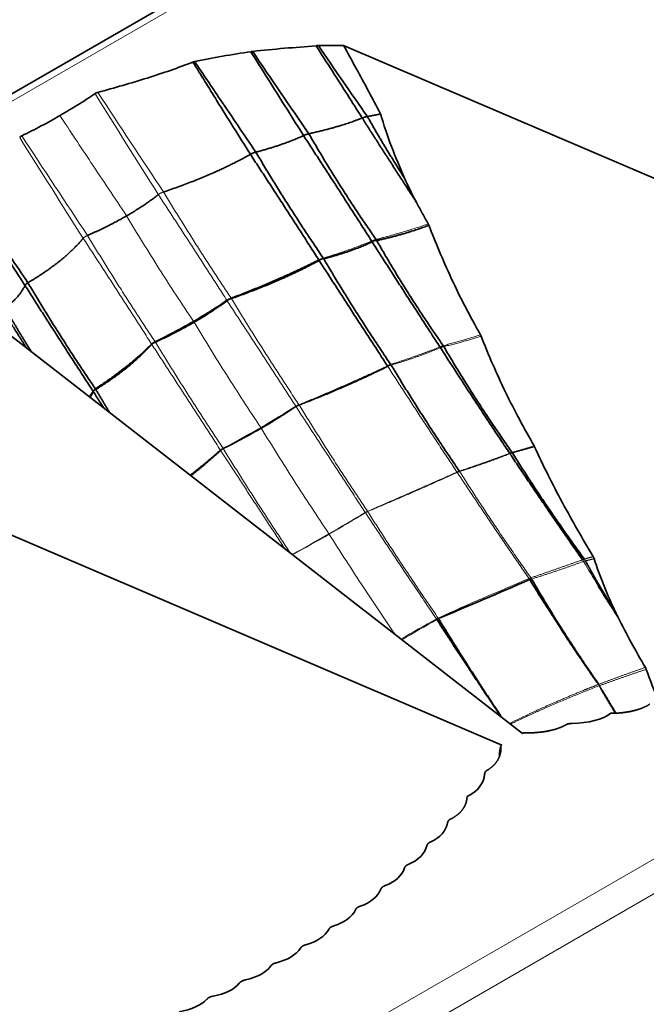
# Model space of a CAD drawing. Header units: millimetres. Extents: x 7 to 415, y 7 to 290.
# Tile 67 of 86: x 330.83 to 336.68, y 83.88 to 93.08. Entities that reach past the tile are written whole.
import ezdxf

# ---------------------------------------------------------------- set-up
doc = ezdxf.new("R2010")
doc.units = ezdxf.units.MM
doc.layers.add('Sichtbar (ISO)', color=7, linetype='Continuous', lineweight=35)
doc.layers.add('Sichtbar schmal (ISO)', color=7, linetype='Continuous', lineweight=18)

msp = doc.modelspace()

# ---------------------------------------------------------------- linework, layer by layer
at = {"layer": 'Sichtbar (ISO)'}
for p, q in [((392.456, 128.0086), (286.6729, 66.9346)), ((333.8522, 92.8377), (341.2005, 89.6876)), ((330.0665, 90.652), (335.5226, 86.4095)), ((327.9832, 89.4492), (335.3315, 86.2991)), ((335.1248, 87.6604), (335.1248, 87.6604)), ((335.5331, 86.4155), (335.5226, 86.4095)), ((335.321, 86.2931), (335.3315, 86.2991)), ((335.321, 86.2931), (335.321, 86.2898))]:
    msp.add_line(p, q, dxfattribs=at)
for centre, major_axis, ratio, start_param, end_param in [((335.0992, 90.6636), (-0.7184, 1.1086), 0.093519, 0.509798, 0.819444), ((346.9546, 96.0148), (32.5884, 15.25), 0.077658, 4.29211, 4.320121), ((342.4492, 84.6104), (-5.6882, 4.2637), 0.413876, 0.551515, 0.621946), ((335.8214, 86.7955), (-0.6019, 0.0877), 0.464499, 1.915942, 2.703915), ((334.6629, 86.1267), (-0.4996, 0.1399), 0.638448, 2.489402, 3.277374), ((334.3055, 85.6918), (-0.5163, 0.1268), 0.619206, 2.484617, 3.174735), ((334.1099, 85.4847), (-0.5215, 0.1192), 0.610703, 2.439828, 3.124599), ((333.9005, 85.2857), (-0.527, 0.1125), 0.601505, 2.39625, 3.076434), ((333.6777, 85.0946), (-0.5327, 0.1067), 0.591767, 2.353834, 3.030203), ((333.4413, 84.9113), (-0.5385, 0.1018), 0.581607, 2.312566, 2.985989), ((333.1914, 84.7359), (-0.5444, 0.0977), 0.571129, 2.272418, 2.943836), ((332.9282, 84.5684), (-0.5504, 0.0943), 0.560427, 2.233355, 2.903752), ((332.6514, 84.4086), (0.5564, -0.0917), 0.549578, 5.337259, 6.007655), ((332.3612, 84.2566), (0.5624, -0.0897), 0.538663, 5.300217, 5.971635), ((332.0574, 84.1123), (0.5685, -0.0884), 0.527737, 5.264152, 5.937575)]:
    msp.add_ellipse(centre, major_axis=major_axis, ratio=ratio, start_param=start_param, end_param=end_param, dxfattribs=at)
for points, knots in [([(333.0041, 92.7809), (333.1021, 92.7926), (333.2016, 92.8018), (333.3982, 92.8183), (333.4967, 92.8258), (333.5953, 92.8341)], [-0.06012104, -0.06012104, -0.06012104, -0.06012104, -0.02989562, -0.02989562, 0, 0, 0, 0]), ([(333.5953, 92.8341), (333.5988, 92.8346), (333.6025, 92.8349), (333.6099, 92.8353), (333.6137, 92.8354), (333.6175, 92.8354)], [-0.002240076, -0.002240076, -0.002240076, -0.002240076, -0.001141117, -0.001141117, 0, 0, 0, 0]), ([(333.5953, 92.8341), (333.6464, 92.7545), (333.6975, 92.6748), (333.8414, 92.4499), (333.9341, 92.3045), (334.0264, 92.1591)], [-0.08048799, -0.08048799, -0.08048799, -0.08048799, -0.05197876, -0.05197876, 0, 0, 0, 0]), ([(333.6175, 92.8354), (333.6617, 92.8363), (333.7061, 92.8369), (333.7843, 92.8375), (333.8183, 92.8376), (333.8522, 92.8377)], [-0.0266442, -0.0266442, -0.0266442, -0.0266442, -0.01336919, -0.01336919, -0.00318637, -0.00318637, -0.00318637, -0.00318637]), ([(334.1976, 92.1965), (334.1242, 92.3377), (334.0449, 92.4851), (333.9281, 92.6996), (333.8927, 92.764), (333.8522, 92.8377)], [0, 0, 0, 0, 0.04806119, 0.04806119, 0.07488068, 0.07488068, 0.07488068, 0.07488068]), ([(332.462, 92.6862), (332.547, 92.7051), (332.6333, 92.7213), (332.8085, 92.7513), (332.8998, 92.7653), (332.9861, 92.7784)], [-0.05336849, -0.05336849, -0.05336849, -0.05336849, -0.0267651, -0.0267651, 0, 0, 0, 0]), ([(332.9861, 92.7784), (332.9889, 92.779), (332.9919, 92.7795), (332.9979, 92.7803), (333.001, 92.7807), (333.0041, 92.7809)], [-0.001854, -0.001854, -0.001854, -0.001854, -0.000940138, -0.000940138, 0, 0, 0, 0]), ([(332.9861, 92.7784), (333.0475, 92.681), (333.1088, 92.5836), (333.273, 92.3225), (333.3757, 92.1588), (333.4783, 91.9951)], [-0.09289361, -0.09289361, -0.09289361, -0.09289361, -0.0582404, -0.0582404, 0, 0, 0, 0]), ([(331.5573, 92.3984), (331.7132, 92.4407), (331.8673, 92.4848), (332.1653, 92.5788), (332.3071, 92.6278), (332.4459, 92.6816)], [-0.1018724, -0.1018724, -0.1018724, -0.1018724, -0.0501361, -0.0501361, 0, 0, 0, 0]), ([(332.4459, 92.6816), (332.4483, 92.6826), (332.4508, 92.6835), (332.4562, 92.685), (332.4591, 92.6857), (332.462, 92.6862)], [-0.001802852, -0.001802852, -0.001802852, -0.001802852, -0.000918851, -0.000918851, 0, 0, 0, 0]), ([(332.4459, 92.6816), (332.52, 92.5611), (332.5944, 92.4408), (332.7728, 92.1534), (332.8772, 91.9865), (332.9821, 91.82)], [-0.1018463, -0.1018463, -0.1018463, -0.1018463, -0.0592709, -0.0592709, 0, 0, 0, 0]), ([(332.462, 92.6862), (332.5413, 92.5682), (332.6207, 92.4503), (332.8111, 92.1682), (332.9221, 92.004), (333.0334, 91.8401)], [0.0163333, 0.0163333, 0.0163333, 0.0163333, 0.0590689, 0.0590689, 0.1186889, 0.1186889, 0.1186889, 0.1186889]), ([(331.2033, 92.1814), (331.2603, 92.2143), (331.316, 92.2478), (331.4253, 92.3164), (331.4786, 92.3513), (331.531, 92.3868)], [-0.0484354, -0.0484354, -0.0484354, -0.0484354, -0.02423798, -0.02423798, 0, 0, 0, 0]), ([(331.531, 92.3868), (331.5345, 92.3893), (331.5385, 92.3915), (331.5474, 92.3954), (331.5522, 92.397), (331.5573, 92.3984)], [-0.003359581, -0.003359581, -0.003359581, -0.003359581, -0.001690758, -0.001690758, 0, 0, 0, 0]), ([(331.2033, 92.1814), (331.1463, 92.1484), (331.0882, 92.1163), (330.9694, 92.0532), (330.909, 92.0224), (330.8475, 91.9922)], [-0.0484354, -0.0484354, -0.0484354, -0.0484354, -0.02423798, -0.02423798, 0, 0, 0, 0]), ([(334.4216, 91.5984), (334.3788, 91.6958), (334.3376, 91.7938), (334.2618, 91.9929), (334.2272, 92.0939), (334.1976, 92.1965)], [0, 0, 0, 0, 0.03197268, 0.03197268, 0.06404415, 0.06404415, 0.06404415, 0.06404415]), ([(330.8475, 91.9922), (330.8432, 91.9901), (330.8394, 91.9878), (330.8326, 91.9827), (330.8298, 91.9799), (330.8274, 91.977)], [-0.003359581, -0.003359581, -0.003359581, -0.003359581, -0.001690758, -0.001690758, 0, 0, 0, 0]), ([(330.3289, 91.4547), (330.4045, 91.3345), (330.4803, 91.2145), (330.6627, 90.9278), (330.7695, 90.7612), (330.8769, 90.5951)], [0.0163333, 0.0163333, 0.0163333, 0.0163333, 0.0590689, 0.0590689, 0.1186889, 0.1186889, 0.1186889, 0.1186889]), ([(330.3368, 91.4639), (330.4156, 91.3461), (330.4944, 91.2284), (330.6834, 90.947), (330.7937, 90.7835), (330.9042, 90.6203)], [-0.1018463, -0.1018463, -0.1018463, -0.1018463, -0.0592709, -0.0592709, 0, 0, 0, 0]), ([(334.643, 91.169), (334.6243, 91.2025), (334.6058, 91.236), (334.5691, 91.3034), (334.551, 91.3372), (334.533, 91.3712)], [0, 0, 0, 0, 0.01160688, 0.01160688, 0.02322044, 0.02322044, 0.02322044, 0.02322044]), ([(334.6486, 91.1572), (334.6478, 91.1593), (334.647, 91.1613), (334.6451, 91.1652), (334.6441, 91.1671), (334.643, 91.169)], [0, 0, 0, 0, 0.000656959, 0.000656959, 0.001313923, 0.001313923, 0.001313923, 0.001313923]), ([(335.1312, 90.1341), (335.0331, 90.3054), (334.943, 90.4791), (334.7751, 90.8412), (334.7098, 91.002), (334.6486, 91.1572)], [0, 0, 0, 0, 0.0598344, 0.0598344, 0.1191258, 0.1191258, 0.1191258, 0.1191258]), ([(335.1372, 90.1214), (335.1364, 90.1236), (335.1355, 90.1258), (335.1334, 90.13), (335.1323, 90.1321), (335.1312, 90.1341)], [0, 0, 0, 0, 0.0007072, 0.0007072, 0.001414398, 0.001414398, 0.001414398, 0.001414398]), ([(335.6321, 89.096), (335.538, 89.2598), (335.4486, 89.4267), (335.2821, 89.7694), (335.2071, 89.9409), (335.1372, 90.1214)], [0, 0, 0, 0, 0.0572748, 0.0572748, 0.1146286, 0.1146286, 0.1146286, 0.1146286]), ([(335.6363, 89.0879), (335.6357, 89.0893), (335.635, 89.0906), (335.6336, 89.0933), (335.6329, 89.0947), (335.6321, 89.096)], [0, 0, 0, 0, 0.0004575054, 0.0004575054, 0.0009150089, 0.0009150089, 0.0009150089, 0.0009150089]), ([(336.1832, 88.0623), (336.0842, 88.2278), (335.9882, 88.3948), (335.8046, 88.7362), (335.7174, 88.9098), (335.6363, 89.0879)], [0, 0, 0, 0, 0.0585643, 0.0585643, 0.1173896, 0.1173896, 0.1173896, 0.1173896]), ([(336.1921, 88.0425), (336.191, 88.046), (336.1897, 88.0494), (336.1867, 88.0561), (336.1851, 88.0593), (336.1832, 88.0623)], [0, 0, 0, 0, 0.001093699, 0.001093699, 0.002187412, 0.002187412, 0.002187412, 0.002187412]), ([(336.395, 87.5388), (336.3562, 87.6202), (336.3193, 87.7031), (336.2512, 87.8707), (336.2197, 87.9562), (336.1921, 88.0425)], [0, 0, 0, 0, 0.02713991, 0.02713991, 0.05432741, 0.05432741, 0.05432741, 0.05432741]), ([(336.4145, 87.4983), (336.4112, 87.505), (336.4079, 87.5117), (336.4014, 87.5253), (336.3982, 87.5321), (336.395, 87.5388)], [0, 0, 0, 0, 0.002259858, 0.002259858, 0.004520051, 0.004520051, 0.004520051, 0.004520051]), ([(336.6715, 87.0261), (336.6259, 87.1028), (336.5816, 87.1805), (336.4958, 87.3379), (336.4544, 87.4175), (336.4145, 87.4983)], [0, 0, 0, 0, 0.02708604, 0.02708604, 0.05422198, 0.05422198, 0.05422198, 0.05422198]), ([(336.6797, 87.0084), (336.6787, 87.0115), (336.6774, 87.0145), (336.6747, 87.0205), (336.6731, 87.0234), (336.6715, 87.0261)], [0, 0, 0, 0, 0.000987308, 0.000987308, 0.001974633, 0.001974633, 0.001974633, 0.001974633])]:
    msp.add_open_spline(points, degree=3, knots=knots, dxfattribs=at)
for points, degree in [([(333.6175, 92.8354), (333.7674, 92.6146), (333.92, 92.3939), (334.0753, 92.1731)], 3), ([(333.0041, 92.7809), (333.1757, 92.5247), (333.3505, 92.2684), (333.5284, 92.012)], 3), ([(334.0753, 92.1731), (334.1381, 92.1845), (334.1976, 92.1965)], 2), ([(334.0753, 92.1731), (334.2352, 91.8867), (334.4216, 91.5984)], 2), ([(333.5284, 92.012), (333.8198, 92.0765), (334.0264, 92.1591)], 2), ([(334.0264, 92.1591), (334.2729, 91.7722), (334.533, 91.3712)], 2), ([(333.0334, 91.8401), (333.2962, 91.909), (333.4783, 91.9951)], 2), ([(333.4783, 91.9951), (333.7935, 91.5119), (334.115, 91.0094)], 2), ([(333.5284, 92.012), (333.8113, 91.5185), (334.1558, 91.0243)], 2), ([(332.1708, 91.468), (332.6461, 91.6291), (332.9821, 91.82)], 2), ([(332.9821, 91.82), (333.3002, 91.334), (333.6206, 90.8332)], 2), ([(333.0334, 91.8401), (333.3257, 91.3448), (333.6627, 90.8503)], 2), ([(331.8264, 91.245), (331.9917, 91.3405), (332.1222, 91.4434)], 2), ([(331.8264, 91.245), (331.661, 91.1496), (331.4609, 91.0616)], 2), ([(334.1619, 91.0146), (334.4378, 91.0747), (334.6486, 91.1572)], 2), ([(331.421, 91.0351), (331.2322, 90.8128), (330.9042, 90.6203)], 2), ([(333.6669, 90.8437), (333.9275, 90.9116), (334.1198, 91.0019)], 2), ([(334.1198, 91.0019), (334.4264, 90.5203), (334.7527, 90.0202)], 2), ([(334.1619, 91.0146), (334.4398, 90.5247), (334.7834, 90.0315)], 2), ([(332.8022, 90.4758), (333.2582, 90.6485), (333.6206, 90.8332)], 2), ([(332.8044, 90.4723), (333.267, 90.6343), (333.6241, 90.8279)], 2), ([(333.6241, 90.8279), (333.9378, 90.3429), (334.2616, 89.8438)], 2), ([(333.6669, 90.8437), (333.9568, 90.3505), (334.2931, 89.8566)], 2), ([(330.9042, 90.6203), (331.2, 90.1214), (331.5344, 89.6288)], 2), ([(330.8769, 90.5951), (330.8237, 90.4814), (330.6897, 90.3851)], 2), ([(330.8769, 90.5951), (331.1852, 90.1089), (331.5119, 89.6085)], 2), ([(332.4511, 90.259), (332.6185, 90.3556), (332.762, 90.4555)], 2), ([(332.4561, 90.251), (332.6235, 90.3477), (332.7642, 90.4521)], 2), ([(332.7644, 90.4523), (332.7794, 90.4646), (332.804, 90.4722)], 2), ([(330.67, 90.3617), (330.7784, 90.1876), (330.8908, 90.0111)], 2), ([(330.6897, 90.3851), (330.8084, 90.1799), (330.9359, 89.976)], 2), ([(332.4511, 90.259), (332.2837, 90.1624), (332.0925, 90.0689)], 2), ([(332.4561, 90.251), (332.2887, 90.1544), (332.0946, 90.0655)], 2), ([(332.0943, 90.0654), (332.0723, 90.0564), (332.062, 90.0438)], 2), ([(332.0596, 90.0471), (331.8438, 89.8319), (331.5344, 89.6288)], 2), ([(332.0619, 90.0436), (331.8527, 89.8177), (331.5378, 89.6234)], 2), ([(334.7569, 90.0138), (335.0678, 89.5284), (335.4036, 89.027)], 2), ([(334.7887, 90.0233), (335.077, 89.5313), (335.4257, 89.0351)], 2), ([(333.4375, 89.4779), (333.881, 89.6487), (334.2645, 89.8392)], 2), ([(334.2967, 89.851), (334.5939, 89.3566), (334.9342, 88.8605)], 2), ([(331.5161, 89.602), (331.502, 89.5751), (331.4844, 89.5495)], 2), ([(331.5161, 89.602), (331.5637, 89.5263), (331.6119, 89.4504)], 2), ([(331.5378, 89.6234), (331.6021, 89.5149), (331.6682, 89.4065)], 2), ([(333.0834, 89.2619), (333.2532, 89.3599), (333.4075, 89.4629)], 2), ([(333.4078, 89.4631), (333.4198, 89.4718), (333.4371, 89.4778)], 2), ([(333.0834, 89.2619), (332.9136, 89.1638), (332.7282, 89.0707)], 2), ([(332.7038, 89.0543), (332.574, 88.9328), (332.4263, 88.8171)], 2), ([(332.7278, 89.0705), (332.7128, 89.0636), (332.704, 89.0545)], 2), ([(335.4062, 89.0231), (335.7326, 88.5341), (336.0845, 88.0319)], 2), ([(335.4292, 89.0299), (335.7388, 88.5362), (336.1012, 88.0381)], 2), ([(336.1117, 88.0213), (336.2417, 87.782), (336.395, 87.5388)], 2), ([(335.5909, 87.8464), (335.8827, 87.3729), (336.2203, 86.8846)], 2), ([(335.6088, 87.8524), (335.8899, 87.365), (336.2355, 86.8686)], 2), ([(336.229, 87.7912), (336.3183, 87.6457), (336.4145, 87.4983)], 2), ([(334.7393, 87.482), (335.0209, 87.0207), (335.3322, 86.5575)], 2), ([(334.723, 87.4741), (335.0158, 87.0227), (335.325, 86.5631)], 2), ([(336.2493, 86.839), (336.3185, 86.7193), (336.3918, 86.5987)], 2), ([(336.2726, 86.806), (336.3331, 86.7028), (336.3968, 86.5989)], 2), ([(336.7122, 86.6831), (336.6642, 86.6517), (336.6038, 86.6276), (336.5327, 86.6096), (336.45, 86.5984), (336.3493, 86.5975)], 5), ([(335.922, 86.4866), (335.8694, 86.4578), (335.8045, 86.4362), (335.7285, 86.421), (335.6406, 86.4126), (335.5331, 86.4155)], 5), ([(335.1979, 86.0686), (335.2478, 86.0989), (335.2852, 86.1364), (335.3116, 86.1803), (335.3261, 86.231), (335.321, 86.2931)], 5), ([(335.321, 86.2898), (335.3192, 86.2848), (335.3176, 86.2797), (335.3161, 86.2745), (335.3148, 86.2692), (335.3136, 86.2639)], 5), ([(335.321, 86.2898), (335.3213, 86.2859), (335.3215, 86.282), (335.3217, 86.2782), (335.3218, 86.2744), (335.3218, 86.2707)], 5), ([(335.3136, 86.2639), (335.3107, 86.242), (335.3091, 86.2193), (335.3085, 86.1963)], 3), ([(335.1626, 85.9871), (335.1642, 85.9999), (335.1665, 86.0124), (335.1695, 86.0244)], 3), ([(335.1686, 86.0163), (335.1673, 86.0112), (335.1661, 86.0059), (335.1651, 86.0006), (335.1641, 85.9952), (335.1633, 85.9897)], 5), ([(334.8577, 85.6124), (334.9119, 85.64), (334.9538, 85.6749), (334.9848, 85.716), (335.0043, 85.7637), (335.0058, 85.8219)], 5), ([(335.0045, 85.8024), (335.0029, 85.795), (335.0016, 85.7874), (335.0006, 85.7796)], 3)]:
    msp.add_open_spline(points, degree=degree, dxfattribs=at)
for points, weights, degree in [([(334.0264, 92.1591), (334.0496, 92.1685), (334.0753, 92.1731)], [1, 1.04276263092, 1], 2), ([(333.4783, 91.9951), (333.5009, 92.006), (333.5284, 92.012)], [1, 1.04798981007, 1], 2), ([(332.9821, 91.82), (333.0039, 91.8325), (333.0334, 91.8401)], [1, 1.05312969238, 1], 2), ([(330.9042, 90.6203), (330.8826, 90.6077), (330.8769, 90.5951)], [1, 1.05312969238, 1], 2), ([(332.7624, 90.4557), (332.7786, 90.4659), (332.8016, 90.4756)], [1.00078135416, 1.03592539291, 1.00082128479], 2), ([(332.092, 90.0687), (332.0715, 90.0577), (332.0599, 90.0474)], [1.00078135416, 1.03592539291, 1.00082128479], 2), ([(335.9867, 86.5027), (335.9706, 86.5026), (335.9567, 86.501), (335.9444, 86.498), (335.933, 86.4933), (335.922, 86.4866)], [1, 1.03162869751, 1.04744304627, 1.04744304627, 1.03162869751, 1], 5), ([(335.17, 86.0312), (335.1702, 86.0405), (335.1729, 86.0485), (335.1782, 86.0556), (335.1864, 86.0622), (335.1979, 86.0686)], [1, 1.03162869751, 1.04744304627, 1.04744304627, 1.03162869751, 1], 5), ([(334.8241, 85.5757), (334.8254, 85.5852), (334.8292, 85.5933), (334.8356, 85.6002), (334.8449, 85.6065), (334.8577, 85.6124)], [1, 1.03391725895, 1.05087588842, 1.05087588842, 1.03391725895, 1], 5), ([(334.6301, 85.3601), (334.632, 85.3697), (334.6363, 85.3777), (334.6433, 85.3846), (334.6531, 85.3907), (334.6664, 85.3962)], [1, 1.03390913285, 1.05086369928, 1.05086369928, 1.03390913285, 1], 5), ([(334.422, 85.1527), (334.4246, 85.1623), (334.4295, 85.1703), (334.437, 85.177), (334.4473, 85.1828), (334.4612, 85.1881)], [1, 1.0348407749, 1.05226116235, 1.05226116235, 1.0348407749, 1], 5), ([(334.2, 84.9534), (334.2033, 84.963), (334.2088, 84.9709), (334.2167, 84.9774), (334.2275, 84.983), (334.2419, 84.988)], [1, 1.03570165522, 1.05355248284, 1.05355248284, 1.03570165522, 1], 5), ([(333.9641, 84.7622), (333.968, 84.7718), (333.9741, 84.7795), (333.9826, 84.7859), (333.9938, 84.7912), (334.0087, 84.7958)], [1, 1.03648379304, 1.05472568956, 1.05472568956, 1.03648379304, 1], 5), ([(333.7143, 84.5791), (333.7189, 84.5886), (333.7256, 84.5962), (333.7345, 84.6023), (333.7462, 84.6074), (333.7614, 84.6116)], [1, 1.03717955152, 1.05576932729, 1.05576932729, 1.03717955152, 1], 5), ([(333.4506, 84.4041), (333.4559, 84.4134), (333.4631, 84.4208), (333.4725, 84.4268), (333.4846, 84.4316), (333.5002, 84.4354)], [1, 1.03777993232, 1.05666989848, 1.05666989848, 1.03777993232, 1], 5), ([(333.1929, 84.2557), (333.1979, 84.2586), (333.2035, 84.2612), (333.2098, 84.2634), (333.2169, 84.2654), (333.225, 84.2672)], [1.0478440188, 1.04782292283, 1.04302797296, 1.0334591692, 1.01911651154, 1], 5), ([(333.1929, 84.2557), (333.1879, 84.2529), (333.1835, 84.2496), (333.1796, 84.246), (333.1761, 84.2419), (333.1731, 84.2372)], [1.0478440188, 1.04782292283, 1.04302797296, 1.0334591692, 1.01911651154, 1], 5), ([(332.936, 84.107), (332.9198, 84.1039), (332.9069, 84.0997), (332.8967, 84.0943), (332.8884, 84.0873), (332.8817, 84.0783)], [1, 1.03777993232, 1.05666989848, 1.05666989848, 1.03777993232, 1], 5), ([(332.6328, 83.9547), (332.6164, 83.9521), (332.6033, 83.9482), (332.5926, 83.9431), (332.5838, 83.9363), (332.5765, 83.9275)], [1, 1.03717955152, 1.05576932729, 1.05576932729, 1.03717955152, 1], 5)]:
    msp.add_rational_spline(points, weights, degree=degree, dxfattribs=at)
at = {"layer": 'Sichtbar schmal (ISO)'}
for p, q in [((286.7729, 66.9247), (392.556, 127.9987)), ((401.6848, 122.7282), (295.9016, 61.6542)), ((296.043, 61.4093), (401.8262, 122.4832)), ((333.6241, 90.8279), (333.6252, 90.8285)), ((333.6647, 90.8432), (333.6669, 90.8437)), ((332.762, 90.4555), (332.7624, 90.4557)), ((332.7642, 90.4521), (332.7644, 90.4523)), ((332.8016, 90.4756), (332.8022, 90.4758)), ((332.804, 90.4722), (332.8044, 90.4723)), ((332.0925, 90.0689), (332.092, 90.0687)), ((332.0946, 90.0655), (332.0943, 90.0654)), ((332.0599, 90.0474), (332.0596, 90.0471)), ((332.062, 90.0438), (332.0619, 90.0436)), ((334.2645, 89.8392), (334.2658, 89.8399)), ((334.2945, 89.8504), (334.2967, 89.851)), ((331.5165, 89.603), (331.5161, 89.602)), ((331.5378, 89.6234), (331.5368, 89.6228)), ((333.4057, 89.4657), (333.4061, 89.4659)), ((333.4075, 89.4629), (333.4078, 89.4631)), ((333.4351, 89.4807), (333.4356, 89.4809)), ((333.4371, 89.4778), (333.4375, 89.4779)), ((332.7022, 89.0575), (332.7019, 89.0573)), ((332.704, 89.0545), (332.7038, 89.0543)), ((332.7264, 89.0735), (332.726, 89.0733)), ((332.7282, 89.0707), (332.7278, 89.0705)), ((335.4062, 89.0231), (335.4081, 89.0238)), ((334.9349, 88.8564), (334.9366, 88.8569)), ((334.9134, 88.8484), (334.9145, 88.8489)), ((334.0545, 88.474), (334.0548, 88.4741)), ((334.0558, 88.4721), (334.0545, 88.474)), ((334.0558, 88.4721), (334.0561, 88.4723)), ((334.0756, 88.4847), (334.0759, 88.4849)), ((334.0772, 88.4828), (334.0759, 88.4849)), ((334.0769, 88.4827), (334.0772, 88.4828)), ((335.5844, 87.8564), (335.5757, 87.8691)), ((335.5852, 87.8552), (335.5844, 87.8564)), ((335.1168, 87.6569), (335.1168, 87.6569)), ((334.7194, 87.4795), (334.7204, 87.48)), ((334.7198, 87.4789), (334.7194, 87.4795)), ((334.723, 87.4741), (334.7215, 87.4764)), ((334.7344, 87.4872), (334.7356, 87.4878)), ((334.7359, 87.4872), (334.7356, 87.4878)), ((334.7393, 87.482), (334.738, 87.4842)), ((334.738, 87.4815), (334.7393, 87.482)), ((334.723, 87.4741), (334.724, 87.4747)), ((336.2323, 86.8673), (336.2203, 86.8846)), ((336.2357, 86.8682), (336.2355, 86.8686)), ((336.2493, 86.839), (336.2399, 86.8553))]:
    msp.add_line(p, q, dxfattribs=at)
for centre, major_axis, ratio, start_param, end_param in [((377.7621, 126.859), (42.941, -79.106), 0.636794, 4.804072, 4.816477), ((366.4587, 120.6999), (47.9772, -78.5136), 0.485065, 4.777112, 4.789247), ((367.372, 120.8603), (46.8337, -76.8654), 0.514423, 4.77518, 4.787585), ((380.0473, 128.5452), (43.6684, -80.9893), 0.662521, 4.808481, 4.820616), ((329.3629, 89.6494), (5.4501, 1.6098), 0.314415, 5.366173, 5.450803), ((329.3629, 89.6494), (-5.4501, -1.6098), 0.314415, 2.139951, 2.22458), ((322.988, 88.0418), (16.0973, 5.7434), 0.246562, 5.350579, 5.379022), ((323.9529, 92.1571), (13.8679, 1.7317), 0.481854, 5.431726, 5.466513), ((322.988, 88.0418), (-16.0973, -5.7434), 0.246562, 2.181048, 2.208986), ((323.9529, 92.1571), (-13.8679, -1.7317), 0.481854, 2.256037, 2.290134), ((338.6321, 89.3816), (2.9322, -4.9063), 0.503772, 4.689557, 4.735554), ((348.5097, 75.5809), (24.902, 1.9603), 0.603727, 2.068355, 2.108676), ((358.2769, 70.2502), (33.8435, -3.6414), 0.640519, 2.407225, 2.420879), ((349.7362, 120.393), (40.6981, 38.2104), 0.307191, 4.061028, 4.069275), ((338.3577, 85.4042), (4.939, 1.1149), 0.398717, 2.072307, 2.119476)]:
    msp.add_ellipse(centre, major_axis=major_axis, ratio=ratio, start_param=start_param, end_param=end_param, dxfattribs=at)
for points, knots in [([(331.8264, 91.245), (331.7151, 91.4112), (331.604, 91.5776), (331.3964, 91.8897), (331.2997, 92.0355), (331.2033, 92.1814)], [-0.1202975, -0.1202975, -0.1202975, -0.1202975, -0.0600379, -0.0600379, -0.0073745, -0.0073745, -0.0073745, -0.0073745]), ([(332.4511, 90.259), (332.3416, 90.4225), (332.2338, 90.5876), (332.0255, 90.9163), (331.9248, 91.08), (331.8264, 91.245)], [-0.1169565, -0.1169565, -0.1169565, -0.1169565, -0.0576653, -0.0576653, 0, 0, 0, 0]), ([(332.4561, 90.251), (332.4553, 90.2524), (332.4545, 90.2537), (332.4528, 90.2564), (332.452, 90.2577), (332.4511, 90.259)], [-0.0009457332, -0.0009457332, -0.0009457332, -0.0009457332, -0.0004740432, -0.0004740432, 0, 0, 0, 0]), ([(333.0794, 89.2682), (332.9706, 89.4312), (332.8634, 89.5957), (332.6556, 89.9234), (332.5548, 90.0866), (332.4561, 90.251)], [-0.1166023, -0.1166023, -0.1166023, -0.1166023, -0.0575606, -0.0575606, 0, 0, 0, 0]), ([(333.0834, 89.2619), (333.0828, 89.2629), (333.0821, 89.264), (333.0808, 89.2661), (333.0801, 89.2672), (333.0794, 89.2682)], [-0.0007572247, -0.0007572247, -0.0007572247, -0.0007572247, -0.0003791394, -0.0003791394, -0.000003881, -0.000003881, -0.000003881, -0.000003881]), ([(333.7152, 88.2757), (333.6055, 88.4393), (333.4973, 88.6043), (333.2867, 88.9331), (333.1841, 89.0969), (333.0834, 89.2619)], [-0.11739, -0.11739, -0.11739, -0.11739, -0.0580249, -0.0580249, 0, 0, 0, 0]), ([(333.718, 88.2713), (333.7175, 88.2721), (333.7171, 88.2728), (333.7161, 88.2742), (333.7157, 88.2749), (333.7152, 88.2757)], [-0.0005177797, -0.0005177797, -0.0005177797, -0.0005177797, -0.0002590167, -0.0002590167, 0, 0, 0, 0]), ([(334.3359, 87.3322), (334.2349, 87.4798), (334.1349, 87.6284), (333.9286, 87.9413), (333.8225, 88.1057), (333.718, 88.2713)], [-0.1128128, -0.1128128, -0.1128128, -0.1128128, -0.0588414, -0.0588414, 0, 0, 0, 0])]:
    msp.add_open_spline(points, degree=3, knots=knots, dxfattribs=at)
for points, weights in [([(332.1222, 91.4434), (332.1401, 91.4576), (332.1708, 91.468)], [1, 1.05637322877, 1]), ([(331.4609, 91.0616), (331.433, 91.0494), (331.421, 91.0351)], [1, 1.05637322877, 1]), ([(334.115, 91.0094), (334.1345, 91.0175), (334.1558, 91.0243)], [1, 1.03089169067, 1]), ([(334.115, 91.0094), (334.1174, 91.0057), (334.1198, 91.0019)], [1, 1.00064253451, 1]), ([(334.1558, 91.0243), (334.1591, 91.0196), (334.1619, 91.0146)], [1, 1.00110612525, 1]), ([(333.6206, 90.8332), (333.6398, 90.8424), (333.6627, 90.8503)], [1, 1.03492526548, 1]), ([(333.6206, 90.8332), (333.6223, 90.8305), (333.6241, 90.8279)], [1, 1.00036045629, 1]), ([(333.6627, 90.8503), (333.6649, 90.8471), (333.6669, 90.8437)], [1, 1.00051023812, 1]), ([(332.762, 90.4555), (332.7631, 90.4538), (332.7642, 90.4521)], [1, 1.00020338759, 1]), ([(332.8022, 90.4758), (332.8033, 90.4741), (332.8044, 90.4723)], [1, 1.00021568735, 1]), ([(332.0925, 90.0689), (332.0936, 90.0672), (332.0946, 90.0655)], [1, 1.00020338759, 1]), ([(332.0596, 90.0471), (332.0607, 90.0454), (332.0619, 90.0436)], [1, 1.00021568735, 1]), ([(334.7527, 90.0202), (334.7676, 90.0262), (334.7834, 90.0315)], [1, 1.01621283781, 1]), ([(334.7527, 90.0202), (334.7548, 90.017), (334.7569, 90.0138)], [1, 1.00066789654, 1]), ([(334.7834, 90.0315), (334.7862, 90.0275), (334.7887, 90.0233)], [1, 1.00107602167, 1]), ([(334.2616, 89.8438), (334.2763, 89.8505), (334.2931, 89.8566)], [1, 1.01936196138, 1]), ([(334.2616, 89.8438), (334.263, 89.8415), (334.2645, 89.8392)], [1, 1.00036150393, 1]), ([(334.2931, 89.8566), (334.295, 89.8539), (334.2967, 89.851)], [1, 1.0005191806, 1]), ([(331.5344, 89.6288), (331.5185, 89.6177), (331.5119, 89.6085)], [1, 1.03492526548, 1]), ([(331.5119, 89.6085), (331.514, 89.6053), (331.5161, 89.602)], [1, 1.00051023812, 1]), ([(331.5344, 89.6288), (331.5362, 89.6261), (331.5378, 89.6234)], [1, 1.00036045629, 1]), ([(333.4057, 89.4657), (333.4066, 89.4643), (333.4075, 89.4629)], [1, 1.00014842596, 1]), ([(333.4061, 89.4659), (333.4188, 89.4734), (333.4351, 89.4807)], [1.00051175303, 1.0189307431, 1.00056697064]), ([(333.4356, 89.4809), (333.4366, 89.4794), (333.4375, 89.4779)], [1, 1.00015822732, 1]), ([(332.7019, 89.0573), (332.7028, 89.0558), (332.7038, 89.0543)], [1, 1.00015822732, 1]), ([(332.726, 89.0733), (332.7118, 89.0651), (332.7022, 89.0575)], [1.00051175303, 1.0189307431, 1.00056697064]), ([(332.7264, 89.0735), (332.7273, 89.0721), (332.7282, 89.0707)], [1, 1.00014842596, 1]), ([(335.4036, 89.027), (335.4144, 89.0311), (335.4257, 89.0351)], [1, 1.00766531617, 1]), ([(335.4036, 89.027), (335.4049, 89.025), (335.4062, 89.0231)], [1, 1.00057293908, 1]), ([(335.4257, 89.0351), (335.4275, 89.0325), (335.4292, 89.0299)], [1, 1.00074718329, 1]), ([(334.9115, 88.8513), (334.9224, 88.856), (334.9342, 88.8605)], [1, 1.01083409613, 1]), ([(334.9342, 88.8605), (334.9355, 88.8587), (334.9366, 88.8569)], [1, 1.00030139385, 1]), ([(334.9115, 88.8513), (334.9124, 88.8499), (334.9134, 88.8484)], [1, 1.00021757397, 1]), ([(334.0548, 88.4741), (334.0644, 88.4794), (334.0756, 88.4847)], [1.00025761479, 1.00923657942, 1.00029022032]), ([(336.0845, 88.0319), (336.0927, 88.0351), (336.1012, 88.0381)], [1, 1.00375063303, 1]), ([(336.0845, 88.0319), (336.0896, 88.0246), (336.0942, 88.0168)], [1, 1.00265995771, 1]), ([(336.1012, 88.0381), (336.1022, 88.0366), (336.1032, 88.0351)], [1, 1.00063802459, 1.00104417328]), ([(336.1032, 88.0351), (336.1063, 88.0307), (336.109, 88.0261)], [1.00104417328, 1.00225643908, 1.00140293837]), ([(336.109, 88.0261), (336.1104, 88.0238), (336.1117, 88.0213)], [1.00140293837, 1.00096875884, 1]), ([(335.5844, 87.8564), (335.5929, 87.8599), (335.6017, 87.8635)], [1, 1.00782308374, 1]), ([(335.5852, 87.8552), (335.5882, 87.8509), (335.5909, 87.8464)], [1.00022086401, 1.00092733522, 1]), ([(335.6017, 87.8635), (335.6055, 87.8581), (335.6088, 87.8524)], [1, 1.00143527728, 1]), ([(334.7198, 87.4789), (334.7206, 87.4777), (334.7215, 87.4764)], [1.00005363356, 1.00017183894, 1.00014899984]), ([(334.7204, 87.48), (334.727, 87.4836), (334.7344, 87.4872)], [1.00062913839, 1.00447518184, 1.00067002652]), ([(334.7359, 87.4872), (334.737, 87.4857), (334.738, 87.4842)], [1.00006059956, 1.00021743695, 1.00016628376]), ([(336.2323, 86.8673), (336.2339, 86.8679), (336.2355, 86.8686)], [1, 1.01461947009, 1]), ([(336.2323, 86.8673), (336.2363, 86.8615), (336.2399, 86.8553)], [1, 1.00160858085, 1]), ([(336.2357, 86.8682), (336.2396, 86.8626), (336.2431, 86.8565)], [1.00009273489, 1.00163094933, 1])]:
    msp.add_rational_spline(points, weights, degree=2, dxfattribs=at)
for points in [[(332.1222, 91.4434), (332.443, 90.9547), (332.762, 90.4555)], [(332.1708, 91.468), (332.4731, 90.9699), (332.8022, 90.4758)], [(334.1558, 91.0243), (334.4267, 91.0943), (334.643, 91.169)], [(331.421, 91.0351), (331.7391, 90.5462), (332.0596, 90.0471)], [(331.4609, 91.0616), (331.7638, 90.5626), (332.0925, 90.0689)], [(333.6627, 90.8503), (333.9178, 90.927), (334.115, 91.0094)], [(334.1198, 91.0019), (334.122, 91.0029), (334.1241, 91.0039)], [(334.1241, 91.0039), (334.1382, 91.0101), (334.1547, 91.0134)], [(334.1547, 91.0134), (334.1583, 91.0141), (334.1619, 91.0146)], [(333.6252, 90.8285), (333.6423, 90.8382), (333.6647, 90.8432)], [(332.7642, 90.4521), (333.0847, 89.9638), (333.4057, 89.4657)], [(332.8044, 90.4723), (333.1069, 89.975), (333.4356, 89.4809)], [(332.0946, 90.0655), (332.3981, 89.5674), (332.7264, 89.0735)], [(334.7834, 90.0315), (334.9658, 90.0823), (335.1312, 90.1341)], [(334.7887, 90.0233), (334.9734, 90.0686), (335.1372, 90.1214)], [(332.0619, 90.0436), (332.3798, 89.5553), (332.7019, 89.0573)], [(334.2931, 89.8566), (334.5423, 89.9369), (334.7527, 90.0202)], [(334.2967, 89.851), (334.5503, 89.9244), (334.7569, 90.0138)], [(334.7569, 90.0138), (334.759, 90.0147), (334.7612, 90.0156)], [(334.7612, 90.0156), (334.771, 90.0194), (334.782, 90.0219)], [(334.782, 90.0219), (334.7853, 90.0227), (334.7887, 90.0233)], [(333.4356, 89.4809), (333.8739, 89.66), (334.2616, 89.8438)], [(334.2645, 89.8392), (334.5805, 89.3514), (334.9115, 88.8513)], [(334.2658, 89.8399), (334.2787, 89.8464), (334.2945, 89.8504)], [(331.5119, 89.6085), (331.4956, 89.5821), (331.4759, 89.5561)], [(331.5368, 89.6228), (331.5216, 89.6138), (331.5165, 89.603)], [(333.4075, 89.4629), (333.7284, 88.9727), (334.0545, 88.474)], [(333.4375, 89.4779), (333.7441, 88.9806), (334.0759, 88.4849)], [(332.7019, 89.0573), (332.5681, 88.9393), (332.419, 88.8228)], [(332.7038, 89.0543), (333.0009, 88.5978), (333.3049, 88.1339)], [(332.7282, 89.0707), (333.0303, 88.5815), (333.3555, 88.0946)], [(335.4257, 89.0351), (335.5305, 89.0655), (335.6321, 89.096)], [(335.4292, 89.0299), (335.5348, 89.0581), (335.6363, 89.0879)], [(334.9342, 88.8605), (335.18, 88.9433), (335.4036, 89.027)], [(334.9366, 88.8569), (335.1856, 88.9349), (335.4062, 89.0231)], [(335.4081, 89.0238), (335.4167, 89.0271), (335.4262, 89.0292)], [(335.4262, 89.0292), (335.4277, 89.0296), (335.4292, 89.0299)], [(334.9145, 88.8489), (334.9239, 88.8533), (334.9349, 88.8564)], [(334.9366, 88.8569), (335.2493, 88.3616), (335.6017, 87.8635)], [(334.0759, 88.4849), (334.5006, 88.6687), (334.9115, 88.8513)], [(334.0772, 88.4828), (334.5055, 88.6612), (334.9134, 88.8484)], [(334.9134, 88.8484), (335.2355, 88.3639), (335.5757, 87.8691)], [(334.0558, 88.4721), (334.3815, 87.9797), (334.7194, 87.4795)], [(334.0561, 88.4723), (334.0651, 88.4782), (334.0769, 88.4827)], [(334.0772, 88.4828), (334.3932, 87.9856), (334.7356, 87.4878)], [(335.6017, 87.8635), (335.8479, 87.9485), (336.0845, 88.0319)], [(336.1012, 88.0381), (336.1423, 88.0502), (336.1832, 88.0623)], [(336.1117, 88.0213), (336.152, 88.0319), (336.1921, 88.0425)], [(335.6088, 87.8524), (335.8591, 87.9307), (336.0942, 88.0168)], [(336.0942, 88.0168), (336.1026, 88.0196), (336.1117, 88.0213)], [(335.5909, 87.8464), (335.5994, 87.8498), (335.6088, 87.8524)], [(334.724, 87.4747), (334.7304, 87.4785), (334.738, 87.4815)], [(336.2355, 86.8686), (336.4466, 86.9492), (336.6715, 87.0261)], [(336.2431, 86.8565), (336.4551, 86.9334), (336.6797, 87.0084)], [(335.41, 86.4971), (335.7942, 86.6816), (336.2399, 86.8553)], [(336.1015, 86.8155), (336.1662, 86.8416), (336.2323, 86.8673)], [(336.2399, 86.8553), (336.2415, 86.856), (336.2431, 86.8565)], [(336.2431, 86.8565), (336.2578, 86.8313), (336.2726, 86.806)], [(335.5935, 86.595), (335.8356, 86.7081), (336.1015, 86.8155)]]:
    msp.add_open_spline(points, degree=2, dxfattribs=at)

doc.saveas('drawing.dxf')
